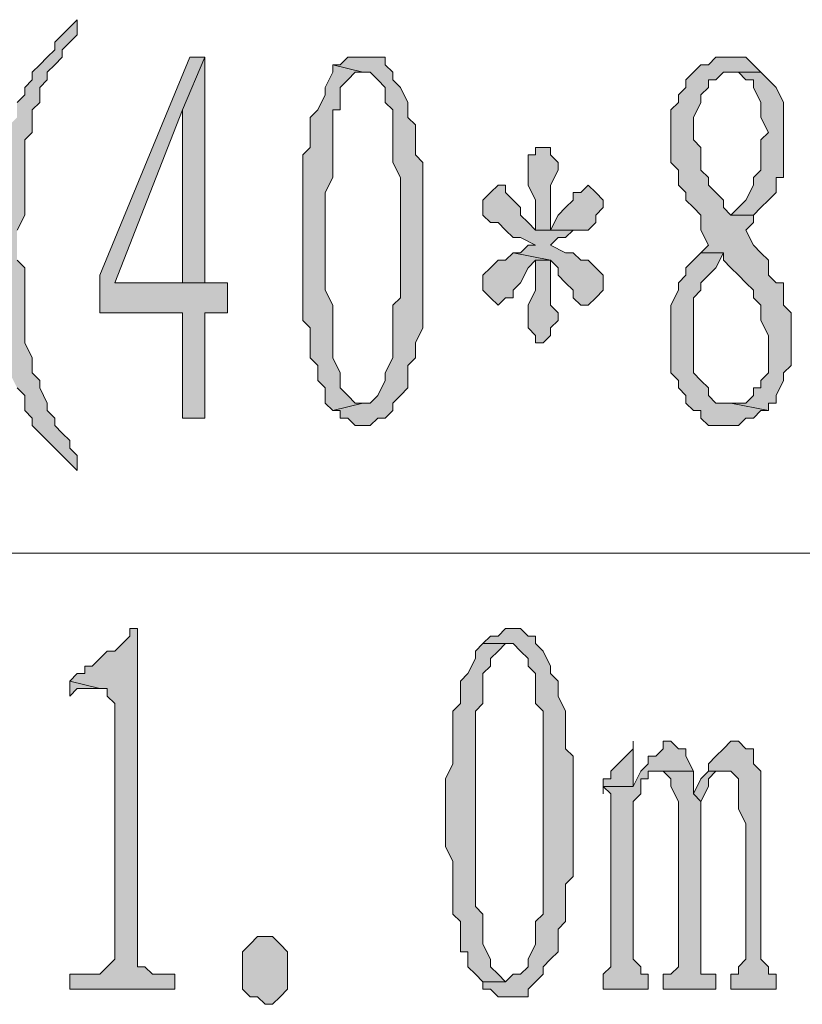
# Model space of a CAD drawing. Extents: x 566443 to 590371, y 3845226 to 3876576.
# Tile 164 of 221: x 586649.76 to 586654.17, y 3853975.62 to 3853981.16. Entities that reach past the tile are written whole.
import ezdxf

# ---------------------------------------------------------------- set-up
doc = ezdxf.new("R2010")
doc.units = 0
doc.layers.add('C00-00-00', color=7, linetype='CONTINUOUS')

msp = doc.modelspace()

# ---------------------------------------------------------------- hatches: boundary and pattern name
at = {"layer": 'C00-00-00'}
h = msp.add_hatch(color=256, dxfattribs=at)
h.dxf.hatch_style = 2
h.paths.add_polyline_path([(586650.0866, 3853981.1649), (586650.0442, 3853981.1226), (586650.0019, 3853981.0803), (586649.9596, 3853981.0379), (586649.9596, 3853980.9956), (586649.9172, 3853980.9533), (586649.8749, 3853980.9109), (586649.8326, 3853980.8686), (586649.8326, 3853980.8263), (586649.7902, 3853980.7839), (586649.7902, 3853980.7416), (586649.7479, 3853980.6993), (586649.7479, 3853980.6146), (586649.7056, 3853980.5723), (586649.7056, 3853980.5299), (586649.6632, 3853980.4453), (586649.6632, 3853980.2759), (586649.6209, 3853980.2336), (586649.6209, 3853979.9796), (586649.6209, 3853979.9373), (586649.6209, 3853979.4716), (586649.6632, 3853979.4293), (586649.6632, 3853979.3023), (586649.7056, 3853979.2599), (586649.7056, 3853979.1753), (586649.7479, 3853979.0906), (586649.7902, 3853979.0483), (586649.7902, 3853978.9636), (586649.8326, 3853978.9213), (586649.8326, 3853978.8789), (586649.8749, 3853978.8366), (586649.9172, 3853978.7943), (586649.9596, 3853978.7519), (586650.0019, 3853978.7096), (586650.0442, 3853978.6673), (586650.0866, 3853978.6249), (586650.0866, 3853978.7096), (586650.0442, 3853978.7519), (586650.0442, 3853978.7943), (586650.0019, 3853978.8366), (586649.9596, 3853978.8789), (586649.9596, 3853978.9213), (586649.9172, 3853978.9636), (586649.9172, 3853979.0059), (586649.8749, 3853979.0906), (586649.8749, 3853979.1329), (586649.8326, 3853979.1753), (586649.8326, 3853979.2599), (586649.7902, 3853979.3446), (586649.7902, 3853979.7679), (586649.7479, 3853979.8103), (586649.7479, 3853979.9796), (586649.7902, 3853980.0643), (586649.7902, 3853980.4876), (586649.8326, 3853980.5299), (586649.8326, 3853980.6569), (586649.8749, 3853980.6993), (586649.8749, 3853980.7839), (586649.9172, 3853980.8263), (586649.9172, 3853980.8686), (586649.9596, 3853980.9109), (586650.0019, 3853980.9533), (586650.0019, 3853980.9956), (586650.0442, 3853981.0379), (586650.0866, 3853981.0803)])
h = msp.add_hatch(color=256, dxfattribs=at)
h.dxf.hatch_style = 2
h.paths.add_polyline_path([(586650.8062, 3853980.9533), (586650.7216, 3853980.9533), (586650.2136, 3853979.7256), (586650.2136, 3853979.5139), (586650.6792, 3853979.5139), (586650.6792, 3853978.9213), (586650.8062, 3853978.9213), (586650.8062, 3853979.5139), (586650.9332, 3853979.5139), (586650.9332, 3853979.6833), (586650.8062, 3853979.6833), (586650.2982, 3853979.6833), (586650.6792, 3853980.6569)])
h = msp.add_hatch(color=256, dxfattribs=at)
h.dxf.hatch_style = 2
h.paths.add_polyline_path([(586650.8062, 3853980.9533), (586650.6792, 3853980.6569), (586650.6792, 3853979.6833), (586650.2982, 3853979.6833), (586650.8062, 3853979.6833)])
h = msp.add_hatch(color=256, dxfattribs=at)
h.dxf.hatch_style = 2
h.paths.add_polyline_path([(586651.6952, 3853980.9533), (586651.6106, 3853980.9533), (586651.5682, 3853980.9109), (586651.5259, 3853980.9109), (586651.6952, 3853980.8686), (586651.7376, 3853980.8686), (586651.7799, 3853980.8263), (586651.8222, 3853980.7839), (586651.8222, 3853980.6993), (586651.8646, 3853980.6569), (586651.8646, 3853980.3606), (586651.9069, 3853980.2759), (586651.9069, 3853979.9373), (586651.9069, 3853979.8949), (586651.9069, 3853979.5986), (586651.8646, 3853979.5563), (586651.8646, 3853979.2599), (586651.8222, 3853979.1753), (586651.8222, 3853979.1329), (586651.7799, 3853979.0483), (586651.7376, 3853979.0059), (586651.6952, 3853979.0059), (586651.5259, 3853978.9636), (586651.5682, 3853978.9636), (586651.5682, 3853978.9213), (586651.6106, 3853978.9213), (586651.6529, 3853978.8789), (586651.7376, 3853978.8789), (586651.7799, 3853978.9213), (586651.8222, 3853978.9213), (586651.8646, 3853978.9636), (586651.8646, 3853979.0059), (586651.9069, 3853979.0483), (586651.9492, 3853979.0906), (586651.9492, 3853979.2176), (586651.9916, 3853979.2599), (586651.9916, 3853979.3446), (586652.0339, 3853979.4293), (586652.0339, 3853980.3606), (586651.9916, 3853980.4029), (586651.9916, 3853980.5723), (586651.9492, 3853980.6146), (586651.9492, 3853980.6993), (586651.9069, 3853980.7839), (586651.8646, 3853980.8263), (586651.8646, 3853980.8686), (586651.8222, 3853980.9109), (586651.8222, 3853980.9533), (586651.7799, 3853980.9533)])
h = msp.add_hatch(color=256, dxfattribs=at)
h.dxf.hatch_style = 2
h.paths.add_polyline_path([(586653.7696, 3853980.9533), (586653.6849, 3853980.9533), (586653.6426, 3853980.9109), (586653.6002, 3853980.9109), (586653.5579, 3853980.8686), (586653.5156, 3853980.8263), (586653.5156, 3853980.7839), (586653.4732, 3853980.7416), (586653.4732, 3853980.6993), (586653.4309, 3853980.6569), (586653.4309, 3853980.3606), (586653.4732, 3853980.3183), (586653.4732, 3853980.2336), (586653.5156, 3853980.1913), (586653.5156, 3853980.1489), (586653.5579, 3853980.1066), (586653.6002, 3853980.0643), (586653.6002, 3853979.9796), (586653.6426, 3853979.8949), (586653.6002, 3853979.8526), (586653.7272, 3853979.8526), (586653.7272, 3853979.8103), (586653.7696, 3853979.7679), (586653.8119, 3853979.7256), (586653.8542, 3853979.6833), (586653.8966, 3853979.6409), (586653.8966, 3853979.5986), (586653.9389, 3853979.5563), (586653.9389, 3853979.4716), (586653.9812, 3853979.3869), (586653.9812, 3853979.1753), (586653.9389, 3853979.1329), (586653.9389, 3853979.0906), (586653.8966, 3853979.0906), (586653.8966, 3853979.0483), (586653.8542, 3853979.0059), (586653.7696, 3853979.0059), (586653.9812, 3853978.9636), (586653.9812, 3853979.0059), (586654.0236, 3853979.0059), (586654.0236, 3853979.0483), (586654.0659, 3853979.1329), (586654.0659, 3853979.1753), (586654.1082, 3853979.2176), (586654.1082, 3853979.5139), (586654.0659, 3853979.5563), (586654.0659, 3853979.6833), (586654.0236, 3853979.6833), (586653.9812, 3853979.7256), (586653.9812, 3853979.8103), (586653.9389, 3853979.8526), (586653.8966, 3853979.8949), (586653.8542, 3853979.9796), (586653.8966, 3853980.0219), (586653.8966, 3853980.0643), (586653.7696, 3853980.0643), (586653.7272, 3853980.1066), (586653.7272, 3853980.1489), (586653.6849, 3853980.1913), (586653.6426, 3853980.2336), (586653.6426, 3853980.2759), (586653.6002, 3853980.3183), (586653.6002, 3853980.4453), (586653.5579, 3853980.4876), (586653.5579, 3853980.6146), (586653.6002, 3853980.6993), (586653.6002, 3853980.7416), (586653.6426, 3853980.7839), (586653.6426, 3853980.8263), (586653.6849, 3853980.8263), (586653.7272, 3853980.8686), (586653.9389, 3853980.8686), (586653.8966, 3853980.9109), (586653.8542, 3853980.9533)])
h = msp.add_hatch(color=256, dxfattribs=at)
h.dxf.hatch_style = 2
h.paths.add_polyline_path([(586651.5259, 3853980.9109), (586651.5259, 3853980.8686), (586651.4836, 3853980.7839), (586651.4836, 3853980.7416), (586651.4412, 3853980.6569), (586651.3989, 3853980.6146), (586651.3989, 3853980.4453), (586651.3566, 3853980.4029), (586651.3566, 3853979.4716), (586651.3989, 3853979.4293), (586651.3989, 3853979.3446), (586651.3989, 3853979.2599), (586651.4412, 3853979.2176), (586651.4412, 3853979.1329), (586651.4836, 3853979.0906), (586651.4836, 3853979.0059), (586651.5259, 3853978.9636), (586651.6952, 3853979.0059), (586651.6529, 3853979.0059), (586651.6106, 3853979.0483), (586651.5682, 3853979.0906), (586651.5682, 3853979.1753), (586651.5259, 3853979.2599), (586651.5259, 3853979.5563), (586651.4836, 3853979.6409), (586651.4836, 3853980.1913), (586651.5259, 3853980.2759), (586651.5259, 3853980.6569), (586651.5682, 3853980.6569), (586651.5682, 3853980.7839), (586651.6106, 3853980.8263), (586651.6529, 3853980.8686), (586651.6952, 3853980.8686)])
h = msp.add_hatch(color=256, dxfattribs=at)
h.dxf.hatch_style = 2
h.paths.add_polyline_path([(586653.9389, 3853980.8686), (586653.7696, 3853980.8686), (586653.8119, 3853980.8686), (586653.8542, 3853980.8263), (586653.8966, 3853980.8263), (586653.8966, 3853980.7839), (586653.9389, 3853980.6993), (586653.9389, 3853980.6146), (586653.9812, 3853980.5299), (586653.9389, 3853980.4876), (586653.9389, 3853980.3183), (586653.8966, 3853980.2759), (586653.8966, 3853980.2336), (586653.8542, 3853980.1489), (586653.8119, 3853980.1066), (586653.7696, 3853980.0643), (586653.8966, 3853980.0643), (586653.9389, 3853980.1066), (586653.9812, 3853980.1489), (586654.0236, 3853980.1913), (586654.0236, 3853980.2759), (586654.0659, 3853980.2759), (586654.0659, 3853980.6993), (586654.0236, 3853980.7839), (586653.9812, 3853980.8263)])
h = msp.add_hatch(color=256, dxfattribs=at)
h.dxf.hatch_style = 2
h.paths.add_polyline_path([(586652.7112, 3853980.4453), (586652.6689, 3853980.4453), (586652.6689, 3853980.4029), (586652.6266, 3853980.4029), (586652.6266, 3853980.3183), (586652.6266, 3853980.2336), (586652.6689, 3853980.1489), (586652.6689, 3853979.9796), (586652.7536, 3853979.9796), (586652.7536, 3853980.2336), (586652.7959, 3853980.3183), (586652.7959, 3853980.3606), (586652.7536, 3853980.4029), (586652.7536, 3853980.4453)])
h = msp.add_hatch(color=256, dxfattribs=at)
h.dxf.hatch_style = 2
h.paths.add_polyline_path([(586652.4572, 3853980.2336), (586652.4149, 3853980.1913), (586652.3726, 3853980.1489), (586652.3726, 3853980.0643), (586652.4149, 3853980.0219), (586652.4572, 3853980.0219), (586652.4996, 3853979.9796), (586652.5419, 3853979.9373), (586652.5842, 3853979.9373), (586652.6689, 3853979.8949), (586652.6266, 3853979.8949), (586652.5842, 3853979.8526), (586652.5419, 3853979.8526), (586652.7536, 3853979.8103), (586652.7959, 3853979.7679), (586652.7959, 3853979.7256), (586652.8382, 3853979.6833), (586652.8806, 3853979.6409), (586652.8806, 3853979.5986), (586652.9229, 3853979.5563), (586652.9652, 3853979.5563), (586653.0076, 3853979.5986), (586653.0499, 3853979.6409), (586653.0499, 3853979.7256), (586653.0076, 3853979.7679), (586652.9652, 3853979.8103), (586652.9229, 3853979.8103), (586652.8806, 3853979.8526), (586652.8382, 3853979.8526), (586652.7536, 3853979.8949), (586652.7959, 3853979.9373), (586652.8382, 3853979.9373), (586652.8806, 3853979.9796), (586652.6689, 3853979.9796), (586652.6266, 3853980.0219), (586652.5842, 3853980.0643), (586652.5842, 3853980.1066), (586652.5419, 3853980.1489), (586652.4996, 3853980.1913), (586652.4996, 3853980.2336)])
h = msp.add_hatch(color=256, dxfattribs=at)
h.dxf.hatch_style = 2
h.paths.add_polyline_path([(586652.9652, 3853980.2336), (586652.9229, 3853980.1913), (586652.8806, 3853980.1913), (586652.8806, 3853980.1489), (586652.8382, 3853980.1066), (586652.7959, 3853980.0643), (586652.7536, 3853979.9796), (586652.6689, 3853979.9796), (586652.8806, 3853979.9796), (586652.9652, 3853979.9796), (586653.0076, 3853980.0219), (586653.0076, 3853980.0643), (586653.0499, 3853980.1066), (586653.0499, 3853980.1489), (586653.0076, 3853980.1913)])
h = msp.add_hatch(color=256, dxfattribs=at)
h.dxf.hatch_style = 2
h.paths.add_polyline_path([(586652.5419, 3853979.8526), (586652.4996, 3853979.8103), (586652.4572, 3853979.8103), (586652.4149, 3853979.7679), (586652.3726, 3853979.7256), (586652.3726, 3853979.6409), (586652.4149, 3853979.5986), (586652.4572, 3853979.5563), (586652.4996, 3853979.5986), (586652.5419, 3853979.5986), (586652.5419, 3853979.6409), (586652.5842, 3853979.6833), (586652.6266, 3853979.7679), (586652.6689, 3853979.8103), (586652.7536, 3853979.8103)])
h = msp.add_hatch(color=256, dxfattribs=at)
h.dxf.hatch_style = 2
h.paths.add_polyline_path([(586652.7536, 3853979.8103), (586652.6689, 3853979.8103), (586652.6689, 3853979.7256), (586652.6689, 3853979.6409), (586652.6266, 3853979.5563), (586652.6266, 3853979.4293), (586652.6689, 3853979.3869), (586652.6689, 3853979.3446), (586652.7112, 3853979.3446), (586652.7536, 3853979.3869), (586652.7536, 3853979.4293), (586652.7959, 3853979.4716), (586652.7959, 3853979.5139), (586652.7536, 3853979.5563)])
h = msp.add_hatch(color=256, dxfattribs=at)
h.dxf.hatch_style = 2
h.paths.add_polyline_path([(586653.6002, 3853979.8526), (586653.5579, 3853979.8103), (586653.5156, 3853979.7679), (586653.5156, 3853979.7256), (586653.4732, 3853979.6833), (586653.4732, 3853979.6409), (586653.4309, 3853979.5563), (586653.4309, 3853979.1753), (586653.4732, 3853979.1329), (586653.4732, 3853979.0906), (586653.5156, 3853979.0483), (586653.5156, 3853979.0059), (586653.5579, 3853978.9636), (586653.6002, 3853978.9636), (586653.6002, 3853978.9213), (586653.6426, 3853978.8789), (586653.7696, 3853978.8789), (586653.8119, 3853978.8789), (586653.8542, 3853978.9213), (586653.8966, 3853978.9213), (586653.9389, 3853978.9636), (586653.9812, 3853978.9636), (586653.7696, 3853979.0059), (586653.6849, 3853979.0059), (586653.6426, 3853979.0483), (586653.6426, 3853979.0906), (586653.6002, 3853979.1329), (586653.5579, 3853979.1753), (586653.5579, 3853979.5986), (586653.6002, 3853979.6409), (586653.6002, 3853979.6833), (586653.6426, 3853979.7256), (586653.6849, 3853979.7679), (586653.7272, 3853979.8526)])
h = msp.add_hatch(color=256, dxfattribs=at)
h.dxf.hatch_style = 2
h.paths.add_polyline_path([(586650.4252, 3853977.7359), (586650.3829, 3853977.7359), (586650.3829, 3853977.6936), (586650.3406, 3853977.6513), (586650.2982, 3853977.6089), (586650.2559, 3853977.6089), (586650.2136, 3853977.5666), (586650.1712, 3853977.5243), (586650.1289, 3853977.5243), (586650.1289, 3853977.4819), (586650.0866, 3853977.4819), (586650.0442, 3853977.4396), (586650.2136, 3853977.3973), (586650.2559, 3853977.3973), (586650.2559, 3853977.3549), (586650.2982, 3853977.3126), (586650.2982, 3853975.8733), (586650.2559, 3853975.8309), (586650.2136, 3853975.7886), (586650.0442, 3853975.7886), (586650.0442, 3853975.7039), (586650.6369, 3853975.7039), (586650.6369, 3853975.7886), (586650.5099, 3853975.7886), (586650.4676, 3853975.8309), (586650.4252, 3853975.8309), (586650.4252, 3853975.8733)])
h = msp.add_hatch(color=256, dxfattribs=at)
h.dxf.hatch_style = 2
h.paths.add_polyline_path([(586652.5419, 3853977.7359), (586652.4996, 3853977.7359), (586652.4572, 3853977.6936), (586652.4149, 3853977.6936), (586652.3726, 3853977.6513), (586652.5419, 3853977.6513), (586652.5842, 3853977.6089), (586652.6266, 3853977.5666), (586652.6266, 3853977.5243), (586652.6689, 3853977.4819), (586652.6689, 3853977.3126), (586652.7112, 3853977.2703), (586652.7112, 3853976.6776), (586652.7112, 3853976.1273), (586652.6689, 3853976.0849), (586652.6689, 3853975.9579), (586652.6266, 3853975.8733), (586652.6266, 3853975.8309), (586652.5842, 3853975.7886), (586652.5419, 3853975.7886), (586652.4996, 3853975.7463), (586652.3726, 3853975.7463), (586652.3726, 3853975.7039), (586652.4149, 3853975.7039), (586652.4572, 3853975.6616), (586652.6266, 3853975.6616), (586652.6266, 3853975.7039), (586652.6689, 3853975.7463), (586652.7112, 3853975.7886), (586652.7112, 3853975.8309), (586652.7536, 3853975.8733), (586652.7959, 3853975.9156), (586652.7959, 3853976.0426), (586652.8382, 3853976.0849), (586652.8382, 3853976.2966), (586652.8806, 3853976.3389), (586652.8806, 3853977.0163), (586652.8382, 3853977.0586), (586652.8382, 3853977.2703), (586652.7959, 3853977.3549), (586652.7959, 3853977.4396), (586652.7536, 3853977.4819), (586652.7536, 3853977.5243), (586652.7112, 3853977.6089), (586652.6689, 3853977.6513), (586652.6689, 3853977.6936), (586652.6266, 3853977.6936), (586652.5842, 3853977.7359)])
h = msp.add_hatch(color=256, dxfattribs=at)
h.dxf.hatch_style = 2
h.paths.add_polyline_path([(586652.3726, 3853977.6513), (586652.3302, 3853977.6089), (586652.3302, 3853977.5666), (586652.2879, 3853977.4819), (586652.2456, 3853977.4396), (586652.2456, 3853977.3126), (586652.2032, 3853977.2703), (586652.2032, 3853976.9739), (586652.1609, 3853976.8893), (586652.1609, 3853976.5083), (586652.2032, 3853976.4236), (586652.2032, 3853976.1696), (586652.2032, 3853976.1273), (586652.2456, 3853976.0849), (586652.2456, 3853975.9156), (586652.2879, 3853975.9156), (586652.2879, 3853975.8309), (586652.3302, 3853975.7886), (586652.3726, 3853975.7463), (586652.4996, 3853975.7463), (586652.4572, 3853975.7886), (586652.4149, 3853975.8309), (586652.4149, 3853975.8733), (586652.3726, 3853975.9579), (586652.3726, 3853976.1273), (586652.3302, 3853976.1696), (586652.3302, 3853977.2703), (586652.3726, 3853977.3126), (586652.3726, 3853977.4819), (586652.4149, 3853977.5243), (586652.4149, 3853977.5666), (586652.4572, 3853977.6089), (586652.4996, 3853977.6513), (586652.5419, 3853977.6513)])
h = msp.add_hatch(color=256, dxfattribs=at)
h.dxf.hatch_style = 2
h.paths.add_polyline_path([(586650.0442, 3853977.4396), (586650.0442, 3853977.3549), (586650.0866, 3853977.3973), (586650.2136, 3853977.3973)])
h = msp.add_hatch(color=256, dxfattribs=at)
h.dxf.hatch_style = 2
h.paths.add_polyline_path([(586653.2192, 3853977.1009), (586653.2192, 3853977.0586), (586653.1769, 3853977.0163), (586653.1346, 3853976.9739), (586653.0922, 3853976.9316), (586653.0922, 3853976.8893), (586653.0499, 3853976.8893), (586653.0499, 3853976.8046), (586653.0499, 3853976.8469), (586653.2192, 3853976.8469)])
h = msp.add_hatch(color=256, dxfattribs=at)
h.dxf.hatch_style = 2
h.paths.add_polyline_path([(586653.4309, 3853977.1009), (586653.3886, 3853977.1009), (586653.3886, 3853977.0586), (586653.3462, 3853977.0163), (586653.3039, 3853977.0163), (586653.3039, 3853976.9739), (586653.2616, 3853976.9316), (586653.2192, 3853976.8469), (586653.0499, 3853976.8469), (586653.0922, 3853976.8046), (586653.0922, 3853975.8309), (586653.0499, 3853975.7886), (586653.0499, 3853975.7039), (586653.3039, 3853975.7039), (586653.3039, 3853975.7886), (586653.2616, 3853975.7886), (586653.2616, 3853975.8309), (586653.2192, 3853975.8733), (586653.2192, 3853976.7623), (586653.2616, 3853976.8046), (586653.2616, 3853976.8893), (586653.3039, 3853976.8893), (586653.3039, 3853976.9316), (586653.5579, 3853976.9316), (586653.5156, 3853977.0163), (586653.5156, 3853977.0586), (586653.4732, 3853977.0586)])
h = msp.add_hatch(color=256, dxfattribs=at)
h.dxf.hatch_style = 2
h.paths.add_polyline_path([(586653.8119, 3853977.1009), (586653.7696, 3853977.1009), (586653.7272, 3853977.0586), (586653.6849, 3853977.0163), (586653.6426, 3853976.9739), (586653.6426, 3853976.9316), (586653.7272, 3853976.9316), (586653.7696, 3853976.9316), (586653.8119, 3853976.8893), (586653.8119, 3853976.7199), (586653.8542, 3853976.6353), (586653.8542, 3853975.8733), (586653.8119, 3853975.8309), (586653.8119, 3853975.7886), (586653.7696, 3853975.7886), (586653.7696, 3853975.7039), (586654.0236, 3853975.7039), (586654.0236, 3853975.7886), (586653.9812, 3853975.7886), (586653.9812, 3853975.8309), (586653.9389, 3853975.8733), (586653.9389, 3853976.9316), (586653.8966, 3853976.9739), (586653.8966, 3853977.0586), (586653.8542, 3853977.0586)])
h = msp.add_hatch(color=256, dxfattribs=at)
h.dxf.hatch_style = 2
h.paths.add_polyline_path([(586653.5579, 3853976.9316), (586653.3462, 3853976.9316), (586653.3886, 3853976.9316), (586653.4309, 3853976.8893), (586653.4309, 3853976.8469), (586653.4732, 3853976.7623), (586653.4732, 3853975.8309), (586653.4309, 3853975.7886), (586653.3886, 3853975.7886), (586653.3886, 3853975.7039), (586653.6849, 3853975.7039), (586653.6849, 3853975.7886), (586653.6002, 3853975.7886), (586653.6002, 3853975.8733), (586653.6002, 3853976.7623), (586653.5579, 3853976.8046)])
h = msp.add_hatch(color=256, dxfattribs=at)
h.dxf.hatch_style = 2
h.paths.add_polyline_path([(586653.6426, 3853976.9316), (586653.6002, 3853976.8893), (586653.5579, 3853976.8046), (586653.6002, 3853976.7623), (586653.6426, 3853976.8469), (586653.6426, 3853976.8893), (586653.6849, 3853976.9316), (586653.7272, 3853976.9316)])
h = msp.add_hatch(color=256, dxfattribs=at)
h.dxf.hatch_style = 2
h.paths.add_polyline_path([(586651.2296, 3853975.6616), (586651.1872, 3853975.6193), (586651.1449, 3853975.6193), (586651.1026, 3853975.6616), (586651.0602, 3853975.6616), (586651.0179, 3853975.7039), (586651.0179, 3853975.9156), (586651.0602, 3853975.9579), (586651.1026, 3853976.0003), (586651.1872, 3853976.0003), (586651.2296, 3853975.9579), (586651.2719, 3853975.9156), (586651.2719, 3853975.7039)])

# ---------------------------------------------------------------- linework, layer by layer
at = {"layer": 'C00-00-00', "lineweight": 0}
for points in [[(586649.7479, 3853979.9796), (586649.7902, 3853980.0643), (586649.7902, 3853980.4876), (586649.8326, 3853980.5299), (586649.8326, 3853980.6569), (586649.8749, 3853980.6993), (586649.8749, 3853980.7839), (586649.9172, 3853980.8263), (586649.9172, 3853980.8686), (586649.9596, 3853980.9109), (586650.0019, 3853980.9533), (586650.0019, 3853980.9956), (586650.0442, 3853981.0379), (586650.0866, 3853981.0803), (586650.0866, 3853981.1649), (586650.0442, 3853981.1226), (586650.0019, 3853981.0803), (586649.9596, 3853981.0379), (586649.9596, 3853980.9956), (586649.9172, 3853980.9533), (586649.8749, 3853980.9109), (586649.8326, 3853980.8686), (586649.8326, 3853980.8263), (586649.7902, 3853980.7839), (586649.7902, 3853980.7416), (586649.7479, 3853980.6993)], [(586649.7479, 3853979.0906), (586649.7902, 3853979.0483), (586649.7902, 3853978.9636), (586649.8326, 3853978.9213), (586649.8326, 3853978.8789), (586649.8749, 3853978.8366), (586649.9172, 3853978.7943), (586649.9596, 3853978.7519), (586650.0019, 3853978.7096), (586650.0442, 3853978.6673), (586650.0866, 3853978.6249), (586650.0866, 3853978.7096), (586650.0442, 3853978.7519), (586650.0442, 3853978.7943), (586650.0019, 3853978.8366), (586649.9596, 3853978.8789), (586649.9596, 3853978.9213), (586649.9172, 3853978.9636), (586649.9172, 3853979.0059), (586649.8749, 3853979.0906), (586649.8749, 3853979.1329), (586649.8326, 3853979.1753), (586649.8326, 3853979.2599), (586649.7902, 3853979.3446), (586649.7902, 3853979.7679), (586649.7479, 3853979.8103)]]:
    msp.add_lwpolyline(points, dxfattribs=at)
for points in [[(586650.8062, 3853980.9533), (586650.7216, 3853980.9533), (586650.2136, 3853979.7256), (586650.2136, 3853979.5139), (586650.6792, 3853979.5139), (586650.6792, 3853978.9213), (586650.8062, 3853978.9213), (586650.8062, 3853979.5139), (586650.9332, 3853979.5139), (586650.9332, 3853979.6833), (586650.8062, 3853979.6833), (586650.2982, 3853979.6833), (586650.6792, 3853980.6569)], [(586650.8062, 3853980.9533), (586650.6792, 3853980.6569), (586650.6792, 3853979.6833), (586650.2982, 3853979.6833), (586650.8062, 3853979.6833)], [(586651.6952, 3853980.9533), (586651.6106, 3853980.9533), (586651.5682, 3853980.9109), (586651.5259, 3853980.9109), (586651.6952, 3853980.8686), (586651.7376, 3853980.8686), (586651.7799, 3853980.8263), (586651.8222, 3853980.7839), (586651.8222, 3853980.6993), (586651.8646, 3853980.6569), (586651.8646, 3853980.3606), (586651.9069, 3853980.2759), (586651.9069, 3853979.9373), (586651.9069, 3853979.8949), (586651.9069, 3853979.5986), (586651.8646, 3853979.5563), (586651.8646, 3853979.2599), (586651.8222, 3853979.1753), (586651.8222, 3853979.1329), (586651.7799, 3853979.0483), (586651.7376, 3853979.0059), (586651.6952, 3853979.0059), (586651.5259, 3853978.9636), (586651.5682, 3853978.9636), (586651.5682, 3853978.9213), (586651.6106, 3853978.9213), (586651.6529, 3853978.8789), (586651.7376, 3853978.8789), (586651.7799, 3853978.9213), (586651.8222, 3853978.9213), (586651.8646, 3853978.9636), (586651.8646, 3853979.0059), (586651.9069, 3853979.0483), (586651.9492, 3853979.0906), (586651.9492, 3853979.2176), (586651.9916, 3853979.2599), (586651.9916, 3853979.3446), (586652.0339, 3853979.4293), (586652.0339, 3853980.3606), (586651.9916, 3853980.4029), (586651.9916, 3853980.5723), (586651.9492, 3853980.6146), (586651.9492, 3853980.6993), (586651.9069, 3853980.7839), (586651.8646, 3853980.8263), (586651.8646, 3853980.8686), (586651.8222, 3853980.9109), (586651.8222, 3853980.9533), (586651.7799, 3853980.9533)], [(586653.7696, 3853980.9533), (586653.6849, 3853980.9533), (586653.6426, 3853980.9109), (586653.6002, 3853980.9109), (586653.5579, 3853980.8686), (586653.5156, 3853980.8263), (586653.5156, 3853980.7839), (586653.4732, 3853980.7416), (586653.4732, 3853980.6993), (586653.4309, 3853980.6569), (586653.4309, 3853980.3606), (586653.4732, 3853980.3183), (586653.4732, 3853980.2336), (586653.5156, 3853980.1913), (586653.5156, 3853980.1489), (586653.5579, 3853980.1066), (586653.6002, 3853980.0643), (586653.6002, 3853979.9796), (586653.6426, 3853979.8949), (586653.6002, 3853979.8526), (586653.7272, 3853979.8526), (586653.7272, 3853979.8103), (586653.7696, 3853979.7679), (586653.8119, 3853979.7256), (586653.8542, 3853979.6833), (586653.8966, 3853979.6409), (586653.8966, 3853979.5986), (586653.9389, 3853979.5563), (586653.9389, 3853979.4716), (586653.9812, 3853979.3869), (586653.9812, 3853979.1753), (586653.9389, 3853979.1329), (586653.9389, 3853979.0906), (586653.8966, 3853979.0906), (586653.8966, 3853979.0483), (586653.8542, 3853979.0059), (586653.7696, 3853979.0059), (586653.9812, 3853978.9636), (586653.9812, 3853979.0059), (586654.0236, 3853979.0059), (586654.0236, 3853979.0483), (586654.0659, 3853979.1329), (586654.0659, 3853979.1753), (586654.1082, 3853979.2176), (586654.1082, 3853979.5139), (586654.0659, 3853979.5563), (586654.0659, 3853979.6833), (586654.0236, 3853979.6833), (586653.9812, 3853979.7256), (586653.9812, 3853979.8103), (586653.9389, 3853979.8526), (586653.8966, 3853979.8949), (586653.8542, 3853979.9796), (586653.8966, 3853980.0219), (586653.8966, 3853980.0643), (586653.7696, 3853980.0643), (586653.7272, 3853980.1066), (586653.7272, 3853980.1489), (586653.6849, 3853980.1913), (586653.6426, 3853980.2336), (586653.6426, 3853980.2759), (586653.6002, 3853980.3183), (586653.6002, 3853980.4453), (586653.5579, 3853980.4876), (586653.5579, 3853980.6146), (586653.6002, 3853980.6993), (586653.6002, 3853980.7416), (586653.6426, 3853980.7839), (586653.6426, 3853980.8263), (586653.6849, 3853980.8263), (586653.7272, 3853980.8686), (586653.9389, 3853980.8686), (586653.8966, 3853980.9109), (586653.8542, 3853980.9533)], [(586651.5259, 3853980.9109), (586651.5259, 3853980.8686), (586651.4836, 3853980.7839), (586651.4836, 3853980.7416), (586651.4412, 3853980.6569), (586651.3989, 3853980.6146), (586651.3989, 3853980.4453), (586651.3566, 3853980.4029), (586651.3566, 3853979.4716), (586651.3989, 3853979.4293), (586651.3989, 3853979.3446), (586651.3989, 3853979.2599), (586651.4412, 3853979.2176), (586651.4412, 3853979.1329), (586651.4836, 3853979.0906), (586651.4836, 3853979.0059), (586651.5259, 3853978.9636), (586651.6952, 3853979.0059), (586651.6529, 3853979.0059), (586651.6106, 3853979.0483), (586651.5682, 3853979.0906), (586651.5682, 3853979.1753), (586651.5259, 3853979.2599), (586651.5259, 3853979.5563), (586651.4836, 3853979.6409), (586651.4836, 3853980.1913), (586651.5259, 3853980.2759), (586651.5259, 3853980.6569), (586651.5682, 3853980.6569), (586651.5682, 3853980.7839), (586651.6106, 3853980.8263), (586651.6529, 3853980.8686), (586651.6952, 3853980.8686)], [(586653.9389, 3853980.8686), (586653.7696, 3853980.8686), (586653.8119, 3853980.8686), (586653.8542, 3853980.8263), (586653.8966, 3853980.8263), (586653.8966, 3853980.7839), (586653.9389, 3853980.6993), (586653.9389, 3853980.6146), (586653.9812, 3853980.5299), (586653.9389, 3853980.4876), (586653.9389, 3853980.3183), (586653.8966, 3853980.2759), (586653.8966, 3853980.2336), (586653.8542, 3853980.1489), (586653.8119, 3853980.1066), (586653.7696, 3853980.0643), (586653.8966, 3853980.0643), (586653.9389, 3853980.1066), (586653.9812, 3853980.1489), (586654.0236, 3853980.1913), (586654.0236, 3853980.2759), (586654.0659, 3853980.2759), (586654.0659, 3853980.6993), (586654.0236, 3853980.7839), (586653.9812, 3853980.8263)], [(586652.7112, 3853980.4453), (586652.6689, 3853980.4453), (586652.6689, 3853980.4029), (586652.6266, 3853980.4029), (586652.6266, 3853980.3183), (586652.6266, 3853980.2336), (586652.6689, 3853980.1489), (586652.6689, 3853979.9796), (586652.7536, 3853979.9796), (586652.7536, 3853980.2336), (586652.7959, 3853980.3183), (586652.7959, 3853980.3606), (586652.7536, 3853980.4029), (586652.7536, 3853980.4453)], [(586652.4572, 3853980.2336), (586652.4149, 3853980.1913), (586652.3726, 3853980.1489), (586652.3726, 3853980.0643), (586652.4149, 3853980.0219), (586652.4572, 3853980.0219), (586652.4996, 3853979.9796), (586652.5419, 3853979.9373), (586652.5842, 3853979.9373), (586652.6689, 3853979.8949), (586652.6266, 3853979.8949), (586652.5842, 3853979.8526), (586652.5419, 3853979.8526), (586652.7536, 3853979.8103), (586652.7959, 3853979.7679), (586652.7959, 3853979.7256), (586652.8382, 3853979.6833), (586652.8806, 3853979.6409), (586652.8806, 3853979.5986), (586652.9229, 3853979.5563), (586652.9652, 3853979.5563), (586653.0076, 3853979.5986), (586653.0499, 3853979.6409), (586653.0499, 3853979.7256), (586653.0076, 3853979.7679), (586652.9652, 3853979.8103), (586652.9229, 3853979.8103), (586652.8806, 3853979.8526), (586652.8382, 3853979.8526), (586652.7536, 3853979.8949), (586652.7959, 3853979.9373), (586652.8382, 3853979.9373), (586652.8806, 3853979.9796), (586652.6689, 3853979.9796), (586652.6266, 3853980.0219), (586652.5842, 3853980.0643), (586652.5842, 3853980.1066), (586652.5419, 3853980.1489), (586652.4996, 3853980.1913), (586652.4996, 3853980.2336)], [(586652.9652, 3853980.2336), (586652.9229, 3853980.1913), (586652.8806, 3853980.1913), (586652.8806, 3853980.1489), (586652.8382, 3853980.1066), (586652.7959, 3853980.0643), (586652.7536, 3853979.9796), (586652.6689, 3853979.9796), (586652.8806, 3853979.9796), (586652.9652, 3853979.9796), (586653.0076, 3853980.0219), (586653.0076, 3853980.0643), (586653.0499, 3853980.1066), (586653.0499, 3853980.1489), (586653.0076, 3853980.1913)], [(586652.5419, 3853979.8526), (586652.4996, 3853979.8103), (586652.4572, 3853979.8103), (586652.4149, 3853979.7679), (586652.3726, 3853979.7256), (586652.3726, 3853979.6409), (586652.4149, 3853979.5986), (586652.4572, 3853979.5563), (586652.4996, 3853979.5986), (586652.5419, 3853979.5986), (586652.5419, 3853979.6409), (586652.5842, 3853979.6833), (586652.6266, 3853979.7679), (586652.6689, 3853979.8103), (586652.7536, 3853979.8103)], [(586652.7536, 3853979.8103), (586652.6689, 3853979.8103), (586652.6689, 3853979.7256), (586652.6689, 3853979.6409), (586652.6266, 3853979.5563), (586652.6266, 3853979.4293), (586652.6689, 3853979.3869), (586652.6689, 3853979.3446), (586652.7112, 3853979.3446), (586652.7536, 3853979.3869), (586652.7536, 3853979.4293), (586652.7959, 3853979.4716), (586652.7959, 3853979.5139), (586652.7536, 3853979.5563)], [(586653.6002, 3853979.8526), (586653.5579, 3853979.8103), (586653.5156, 3853979.7679), (586653.5156, 3853979.7256), (586653.4732, 3853979.6833), (586653.4732, 3853979.6409), (586653.4309, 3853979.5563), (586653.4309, 3853979.1753), (586653.4732, 3853979.1329), (586653.4732, 3853979.0906), (586653.5156, 3853979.0483), (586653.5156, 3853979.0059), (586653.5579, 3853978.9636), (586653.6002, 3853978.9636), (586653.6002, 3853978.9213), (586653.6426, 3853978.8789), (586653.7696, 3853978.8789), (586653.8119, 3853978.8789), (586653.8542, 3853978.9213), (586653.8966, 3853978.9213), (586653.9389, 3853978.9636), (586653.9812, 3853978.9636), (586653.7696, 3853979.0059), (586653.6849, 3853979.0059), (586653.6426, 3853979.0483), (586653.6426, 3853979.0906), (586653.6002, 3853979.1329), (586653.5579, 3853979.1753), (586653.5579, 3853979.5986), (586653.6002, 3853979.6409), (586653.6002, 3853979.6833), (586653.6426, 3853979.7256), (586653.6849, 3853979.7679), (586653.7272, 3853979.8526)], [(586650.4252, 3853977.7359), (586650.3829, 3853977.7359), (586650.3829, 3853977.6936), (586650.3406, 3853977.6513), (586650.2982, 3853977.6089), (586650.2559, 3853977.6089), (586650.2136, 3853977.5666), (586650.1712, 3853977.5243), (586650.1289, 3853977.5243), (586650.1289, 3853977.4819), (586650.0866, 3853977.4819), (586650.0442, 3853977.4396), (586650.2136, 3853977.3973), (586650.2559, 3853977.3973), (586650.2559, 3853977.3549), (586650.2982, 3853977.3126), (586650.2982, 3853975.8733), (586650.2559, 3853975.8309), (586650.2136, 3853975.7886), (586650.0442, 3853975.7886), (586650.0442, 3853975.7039), (586650.6369, 3853975.7039), (586650.6369, 3853975.7886), (586650.5099, 3853975.7886), (586650.4676, 3853975.8309), (586650.4252, 3853975.8309), (586650.4252, 3853975.8733)], [(586652.5419, 3853977.7359), (586652.4996, 3853977.7359), (586652.4572, 3853977.6936), (586652.4149, 3853977.6936), (586652.3726, 3853977.6513), (586652.5419, 3853977.6513), (586652.5842, 3853977.6089), (586652.6266, 3853977.5666), (586652.6266, 3853977.5243), (586652.6689, 3853977.4819), (586652.6689, 3853977.3126), (586652.7112, 3853977.2703), (586652.7112, 3853976.6776), (586652.7112, 3853976.1273), (586652.6689, 3853976.0849), (586652.6689, 3853975.9579), (586652.6266, 3853975.8733), (586652.6266, 3853975.8309), (586652.5842, 3853975.7886), (586652.5419, 3853975.7886), (586652.4996, 3853975.7463), (586652.3726, 3853975.7463), (586652.3726, 3853975.7039), (586652.4149, 3853975.7039), (586652.4572, 3853975.6616), (586652.6266, 3853975.6616), (586652.6266, 3853975.7039), (586652.6689, 3853975.7463), (586652.7112, 3853975.7886), (586652.7112, 3853975.8309), (586652.7536, 3853975.8733), (586652.7959, 3853975.9156), (586652.7959, 3853976.0426), (586652.8382, 3853976.0849), (586652.8382, 3853976.2966), (586652.8806, 3853976.3389), (586652.8806, 3853977.0163), (586652.8382, 3853977.0586), (586652.8382, 3853977.2703), (586652.7959, 3853977.3549), (586652.7959, 3853977.4396), (586652.7536, 3853977.4819), (586652.7536, 3853977.5243), (586652.7112, 3853977.6089), (586652.6689, 3853977.6513), (586652.6689, 3853977.6936), (586652.6266, 3853977.6936), (586652.5842, 3853977.7359)], [(586652.3726, 3853977.6513), (586652.3302, 3853977.6089), (586652.3302, 3853977.5666), (586652.2879, 3853977.4819), (586652.2456, 3853977.4396), (586652.2456, 3853977.3126), (586652.2032, 3853977.2703), (586652.2032, 3853976.9739), (586652.1609, 3853976.8893), (586652.1609, 3853976.5083), (586652.2032, 3853976.4236), (586652.2032, 3853976.1696), (586652.2032, 3853976.1273), (586652.2456, 3853976.0849), (586652.2456, 3853975.9156), (586652.2879, 3853975.9156), (586652.2879, 3853975.8309), (586652.3302, 3853975.7886), (586652.3726, 3853975.7463), (586652.4996, 3853975.7463), (586652.4572, 3853975.7886), (586652.4149, 3853975.8309), (586652.4149, 3853975.8733), (586652.3726, 3853975.9579), (586652.3726, 3853976.1273), (586652.3302, 3853976.1696), (586652.3302, 3853977.2703), (586652.3726, 3853977.3126), (586652.3726, 3853977.4819), (586652.4149, 3853977.5243), (586652.4149, 3853977.5666), (586652.4572, 3853977.6089), (586652.4996, 3853977.6513), (586652.5419, 3853977.6513)], [(586650.0442, 3853977.4396), (586650.0442, 3853977.3549), (586650.0866, 3853977.3973), (586650.2136, 3853977.3973)], [(586653.2192, 3853977.1009), (586653.2192, 3853977.0586), (586653.1769, 3853977.0163), (586653.1346, 3853976.9739), (586653.0922, 3853976.9316), (586653.0922, 3853976.8893), (586653.0499, 3853976.8893), (586653.0499, 3853976.8046), (586653.0499, 3853976.8469), (586653.2192, 3853976.8469)], [(586653.4309, 3853977.1009), (586653.3886, 3853977.1009), (586653.3886, 3853977.0586), (586653.3462, 3853977.0163), (586653.3039, 3853977.0163), (586653.3039, 3853976.9739), (586653.2616, 3853976.9316), (586653.2192, 3853976.8469), (586653.0499, 3853976.8469), (586653.0922, 3853976.8046), (586653.0922, 3853975.8309), (586653.0499, 3853975.7886), (586653.0499, 3853975.7039), (586653.3039, 3853975.7039), (586653.3039, 3853975.7886), (586653.2616, 3853975.7886), (586653.2616, 3853975.8309), (586653.2192, 3853975.8733), (586653.2192, 3853976.7623), (586653.2616, 3853976.8046), (586653.2616, 3853976.8893), (586653.3039, 3853976.8893), (586653.3039, 3853976.9316), (586653.5579, 3853976.9316), (586653.5156, 3853977.0163), (586653.5156, 3853977.0586), (586653.4732, 3853977.0586)], [(586653.8119, 3853977.1009), (586653.7696, 3853977.1009), (586653.7272, 3853977.0586), (586653.6849, 3853977.0163), (586653.6426, 3853976.9739), (586653.6426, 3853976.9316), (586653.7272, 3853976.9316), (586653.7696, 3853976.9316), (586653.8119, 3853976.8893), (586653.8119, 3853976.7199), (586653.8542, 3853976.6353), (586653.8542, 3853975.8733), (586653.8119, 3853975.8309), (586653.8119, 3853975.7886), (586653.7696, 3853975.7886), (586653.7696, 3853975.7039), (586654.0236, 3853975.7039), (586654.0236, 3853975.7886), (586653.9812, 3853975.7886), (586653.9812, 3853975.8309), (586653.9389, 3853975.8733), (586653.9389, 3853976.9316), (586653.8966, 3853976.9739), (586653.8966, 3853977.0586), (586653.8542, 3853977.0586)], [(586653.5579, 3853976.9316), (586653.3462, 3853976.9316), (586653.3886, 3853976.9316), (586653.4309, 3853976.8893), (586653.4309, 3853976.8469), (586653.4732, 3853976.7623), (586653.4732, 3853975.8309), (586653.4309, 3853975.7886), (586653.3886, 3853975.7886), (586653.3886, 3853975.7039), (586653.6849, 3853975.7039), (586653.6849, 3853975.7886), (586653.6002, 3853975.7886), (586653.6002, 3853975.8733), (586653.6002, 3853976.7623), (586653.5579, 3853976.8046)], [(586653.6426, 3853976.9316), (586653.6002, 3853976.8893), (586653.5579, 3853976.8046), (586653.6002, 3853976.7623), (586653.6426, 3853976.8469), (586653.6426, 3853976.8893), (586653.6849, 3853976.9316), (586653.7272, 3853976.9316)], [(586651.2296, 3853975.6616), (586651.1872, 3853975.6193), (586651.1449, 3853975.6193), (586651.1026, 3853975.6616), (586651.0602, 3853975.6616), (586651.0179, 3853975.7039), (586651.0179, 3853975.9156), (586651.0602, 3853975.9579), (586651.1026, 3853976.0003), (586651.1872, 3853976.0003), (586651.2296, 3853975.9579), (586651.2719, 3853975.9156), (586651.2719, 3853975.7039)]]:
    msp.add_lwpolyline(points, close=True, dxfattribs=at)
at = {"layer": 'C00-00-00', "lineweight": 9}
msp.add_lwpolyline([(586667.7396, 3853978.1593), (586649.1129, 3853978.1593)], dxfattribs=at)

doc.saveas('drawing.dxf')
